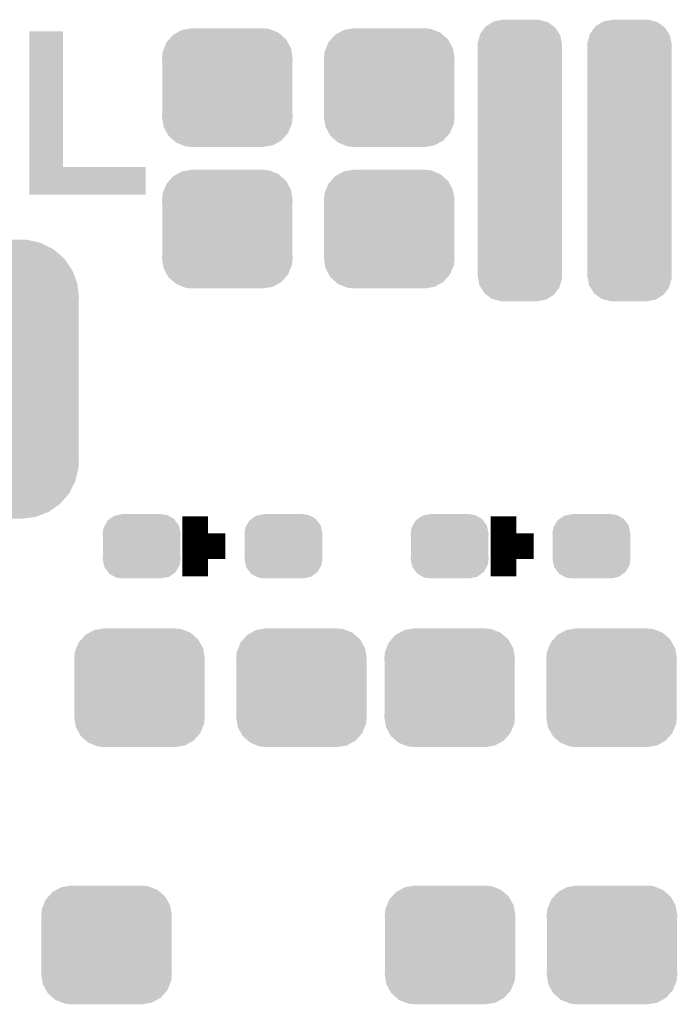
# Model space of a CAD drawing. Extents: x -1.3 to 24.2, y -3.9 to 55.4.
# Tile 8 of 30: x 10.5 to 14.4, y 2.3 to 8.2. Entities that reach past the tile are written whole.
import ezdxf

# ---------------------------------------------------------------- set-up
doc = ezdxf.new("R2010")
doc.units = 0
doc.layers.get('0').update_dxf_attribs({"linetype": 'CONTINUOUS'})
doc.layers.add('NB_IOT_7_CLICK_V102_GTO', color=11, linetype='CONTINUOUS')
doc.layers.add('NB_IOT_7_CLICK_V102_GTS', color=8, linetype='CONTINUOUS')

# ---------------------------------------------------------------- blocks, each defined once
blk = doc.blocks.new('CUSTOM_172')
for points in [[(-0.201866, 0.795196), (-0.162684, 0.819516), (0.199312, 0.795196), (0.166402, 0.819516)], [(-0.162684, 0.819516), (-0.155378, 0.82405), (0.166402, 0.819516), (0.149768, 0.82405)], [(-0.155378, 0.82405), (-0.102764, 0.833904), (0.149768, 0.82405), (0.113614, 0.833904)], [(-0.102764, 0.833904), (-0.1016, 0.834122), (0.113614, 0.833904), (0.108226, 0.834122)], [(-0.1016, 0.834122), (-0.1016, 0.83439), (0.108226, 0.834122), (0.1016, 0.83439)], [(-0.23476, 0.751476), (-0.208036, 0.786998), (0.232878, 0.751476), (0.210404, 0.786998)], [(-0.208036, 0.786998), (-0.201866, 0.795196), (0.210404, 0.786998), (0.199312, 0.795196)], [(-0.249602, 0.698812), (-0.237782, 0.74076), (0.247888, 0.698812), (0.239656, 0.74076)], [(-0.237782, 0.74076), (-0.23476, 0.751476), (0.239656, 0.74076), (0.232878, 0.751476)], [(-0.25019, 0.68707), (-0.249602, 0.698812), (0.25019, 0.68707), (0.247888, 0.698812)], [(-0.25019, 0.6858), (-0.25019, 0.68707), (0.25019, 0.6858), (0.25019, 0.68707)], [(-0.25019, -0.6858), (-0.25019, 0.6858), (0.25019, -0.6858), (0.25019, 0.6858)], [(-0.25019, -0.68707), (-0.25019, -0.6858), (0.25019, -0.68707), (0.25019, -0.6858)], [(-0.24781, -0.699078), (-0.25019, -0.68707), (0.249598, -0.699078), (0.25019, -0.68707)], [(-0.239558, -0.74074), (-0.24781, -0.699078), (0.237858, -0.74074), (0.249598, -0.699078)], [(-0.23257, -0.751742), (-0.239558, -0.74074), (0.234758, -0.751742), (0.237858, -0.74074)], [(-0.210224, -0.786926), (-0.23257, -0.751742), (0.208286, -0.786926), (0.234758, -0.751742)], [(-0.198626, -0.795464), (-0.210224, -0.786926), (0.201864, -0.795464), (0.208286, -0.786926)], [(-0.166162, -0.819364), (-0.198626, -0.795464), (0.163356, -0.819364), (0.201864, -0.795464)], [(-0.147862, -0.824316), (-0.166162, -0.819364), (0.155378, -0.824316), (0.163356, -0.819364)], [(-0.113348, -0.833656), (-0.147862, -0.824316), (0.105518, -0.833656), (0.155378, -0.824316)], [(-0.1016, -0.834122), (-0.113348, -0.833656), (0.10303, -0.834122), (0.105518, -0.833656)], [(-0.1016, -0.83439), (-0.1016, -0.834122), (0.1016, -0.83439), (0.10303, -0.834122)]]:
    blk.add_solid(points)
blk = doc.blocks.new('CUSTOM_52')
for points in [[(-0.233628, 0.347838), (-0.20955, 0.35179), (0.247972, 0.347838), (0.20955, 0.35179)], [(-0.34504, 0.286174), (-0.320744, 0.31339), (0.348152, 0.286174), (0.317222, 0.31339)], [(-0.320744, 0.31339), (-0.298526, 0.325596), (0.317222, 0.31339), (0.30335, 0.325596)], [(-0.298526, 0.325596), (-0.268438, 0.342124), (0.30335, 0.325596), (0.2622, 0.342124)], [(-0.268438, 0.342124), (-0.233628, 0.347838), (0.2622, 0.342124), (0.247972, 0.347838)], [(-0.383124, 0.213652), (-0.37475, 0.234078), (0.380766, 0.213652), (0.377262, 0.234078)], [(-0.37475, 0.234078), (-0.360486, 0.26887), (0.377262, 0.234078), (0.357822, 0.26887)], [(-0.360486, 0.26887), (-0.34504, 0.286174), (0.357822, 0.26887), (0.348152, 0.286174)], [(-0.38735, 0.17526), (-0.383124, 0.213652), (0.38735, 0.17526), (0.380766, 0.213652)], [(-0.38608, 0.154124), (-0.38735, 0.17526), (0.38608, 0.154124), (0.38735, 0.17526)], [(-0.38608, -0.154124), (-0.38608, 0.154124), (0.38608, -0.154124), (0.38608, 0.154124)], [(-0.38735, -0.17526), (-0.38608, -0.154124), (0.38735, -0.17526), (0.38608, -0.154124)], [(-0.380764, -0.213652), (-0.38735, -0.17526), (0.383124, -0.213652), (0.38735, -0.17526)], [(-0.377262, -0.234078), (-0.380764, -0.213652), (0.374748, -0.234078), (0.383124, -0.213652)], [(-0.35782, -0.26887), (-0.377262, -0.234078), (0.360486, -0.26887), (0.374748, -0.234078)], [(-0.348152, -0.286174), (-0.35782, -0.26887), (0.345038, -0.286174), (0.360486, -0.26887)], [(-0.31722, -0.31339), (-0.348152, -0.286174), (0.320744, -0.31339), (0.345038, -0.286174)], [(-0.30335, -0.325596), (-0.31722, -0.31339), (0.298524, -0.325596), (0.320744, -0.31339)], [(-0.262198, -0.342124), (-0.30335, -0.325596), (0.268438, -0.342124), (0.298524, -0.325596)], [(-0.247972, -0.347838), (-0.262198, -0.342124), (0.233626, -0.347838), (0.268438, -0.342124)], [(-0.20955, -0.35179), (-0.247972, -0.347838), (0.20955, -0.35179), (0.233626, -0.347838)]]:
    blk.add_solid(points)
blk = doc.blocks.new('CUSTOM_189')
for points in [[(-0.189408, 0.161684), (-0.162538, 0.18097), (0.192716, 0.161684), (0.158618, 0.18097)], [(-0.162538, 0.18097), (-0.141308, 0.185278), (0.158618, 0.18097), (0.151, 0.185278)], [(-0.141308, 0.185278), (-0.11557, 0.1905), (0.151, 0.185278), (0.11557, 0.1905)], [(-0.22553, 0.11157), (-0.218862, 0.12306), (0.223556, 0.11157), (0.221092, 0.12306)], [(-0.218862, 0.12306), (-0.201474, 0.153022), (0.221092, 0.12306), (0.19908, 0.153022)], [(-0.201474, 0.153022), (-0.189408, 0.161684), (0.19908, 0.153022), (0.192716, 0.161684)], [(-0.23114, 0.0762), (-0.22553, 0.11157), (0.23114, 0.0762), (0.223556, 0.11157)], [(-0.22987, 0.05921), (-0.23114, 0.0762), (0.22987, 0.05921), (0.23114, 0.0762)], [(-0.22987, -0.05921), (-0.22987, 0.05921), (0.22987, -0.05921), (0.22987, 0.05921)], [(-0.23114, -0.0762), (-0.22987, -0.05921), (0.23114, -0.0762), (0.22987, -0.05921)], [(-0.223554, -0.11157), (-0.23114, -0.0762), (0.22553, -0.11157), (0.23114, -0.0762)], [(-0.221092, -0.12306), (-0.223554, -0.11157), (0.21886, -0.12306), (0.22553, -0.11157)], [(-0.199078, -0.153022), (-0.221092, -0.12306), (0.201474, -0.153022), (0.21886, -0.12306)], [(-0.192716, -0.161684), (-0.199078, -0.153022), (0.189406, -0.161684), (0.201474, -0.153022)], [(-0.158616, -0.18097), (-0.192716, -0.161684), (0.162538, -0.18097), (0.189406, -0.161684)], [(-0.151, -0.185278), (-0.158616, -0.18097), (0.141306, -0.185278), (0.162538, -0.18097)], [(-0.11557, -0.1905), (-0.151, -0.185278), (0.11557, -0.1905), (0.141306, -0.185278)]]:
    blk.add_solid(points)
blk = doc.blocks.new('CUSTOM_191')
for points in [[(-0.346778, 0.80667), (-0.319758, 0.816954), (0.353772, 0.80667), (0.308544, 0.816954)], [(-0.319758, 0.816954), (-0.25199, 0.82504), (0.308544, 0.816954), (0.27298, 0.82504)], [(-0.25199, 0.82504), (-0.23749, 0.82677), (0.27298, 0.82504), (0.23749, 0.82677)], [(-0.465166, 0.74011), (-0.423346, 0.769256), (0.461368, 0.74011), (0.427696, 0.769256)], [(-0.423346, 0.769256), (-0.397192, 0.787482), (0.427696, 0.769256), (0.391686, 0.787482)], [(-0.397192, 0.787482), (-0.346778, 0.80667), (0.391686, 0.787482), (0.353772, 0.80667)], [(-0.519626, 0.67767), (-0.48704, 0.715032), (0.516586, 0.67767), (0.49034, 0.715032)], [(-0.48704, 0.715032), (-0.465166, 0.74011), (0.49034, 0.715032), (0.461368, 0.74011)], [(-0.557316, 0.603886), (-0.535174, 0.647234), (0.55465, 0.603886), (0.537964, 0.647234)], [(-0.535174, 0.647234), (-0.519626, 0.67767), (0.537964, 0.647234), (0.516586, 0.67767)], [(-0.565176, 0.569912), (-0.557316, 0.603886), (0.567726, 0.569912), (0.55465, 0.603886)], [(-0.575988, 0.523164), (-0.565176, 0.569912), (0.573482, 0.523164), (0.567726, 0.569912)], [(-0.57785, 0.48768), (-0.575988, 0.523164), (0.57785, 0.48768), (0.573482, 0.523164)], [(-0.57658, 0.458364), (-0.57785, 0.48768), (0.57658, 0.458364), (0.57785, 0.48768)], [(-0.57658, 0.45836), (-0.57658, 0.458364), (0.57658, 0.45836), (0.57658, 0.458364)], [(-0.57658, -0.45836), (-0.57658, 0.45836), (0.57658, -0.45836), (0.57658, 0.45836)], [(-0.57785, -0.48768), (-0.576582, -0.458364), (0.57785, -0.48768), (0.57658, -0.458364)], [(-0.576582, -0.458364), (-0.57658, -0.45836), (0.57658, -0.458364), (0.57658, -0.45836)], [(-0.57348, -0.523164), (-0.57785, -0.48768), (0.575988, -0.523164), (0.57785, -0.48768)], [(-0.567726, -0.569912), (-0.57348, -0.523164), (0.565174, -0.569912), (0.575988, -0.523164)], [(-0.554648, -0.603886), (-0.567726, -0.569912), (0.557316, -0.603886), (0.565174, -0.569912)], [(-0.537964, -0.647234), (-0.554648, -0.603886), (0.535172, -0.647234), (0.557316, -0.603886)], [(-0.516584, -0.67767), (-0.537964, -0.647234), (0.519626, -0.67767), (0.535172, -0.647234)], [(-0.49034, -0.715032), (-0.516584, -0.67767), (0.487038, -0.715032), (0.519626, -0.67767)], [(-0.461366, -0.74011), (-0.49034, -0.715032), (0.465166, -0.74011), (0.487038, -0.715032)], [(-0.427696, -0.769256), (-0.461366, -0.74011), (0.423344, -0.769256), (0.465166, -0.74011)], [(-0.391684, -0.787482), (-0.427696, -0.769256), (0.397192, -0.787482), (0.423344, -0.769256)], [(-0.353772, -0.80667), (-0.391684, -0.787482), (0.346776, -0.80667), (0.397192, -0.787482)], [(-0.308542, -0.816954), (-0.353772, -0.80667), (0.319758, -0.816954), (0.346776, -0.80667)], [(-0.27298, -0.82504), (-0.308542, -0.816954), (0.251988, -0.82504), (0.319758, -0.816954)], [(-0.23749, -0.82677), (-0.27298, -0.82504), (0.23749, -0.82677), (0.251988, -0.82504)]]:
    blk.add_solid(points)

msp = doc.modelspace()

# ---------------------------------------------------------------- linework, layer by layer
at = {"layer": 'NB_IOT_7_CLICK_V102_GTO', "const_width": 0.1524}
for points in [[(11.52144, 4.8768), (11.52144, 5.2324)], [(13.35024, 4.8768), (13.35024, 5.2324)], [(11.52144, 5.0546), (11.69924, 5.0546)], [(13.35024, 5.0546), (13.52804, 5.0546)]]:
    msp.add_lwpolyline(points, dxfattribs=at)
at = {"layer": 'NB_IOT_7_CLICK_V102_GTO'}
for points in [[(10.538462, 7.3025), (10.53848, 8.105118), (10.736602, 7.3025), (10.73658, 8.105118)], [(10.53848, 8.105118), (10.538482, 8.10514), (10.73658, 8.105118), (10.538482, 8.10514)], [(10.53846, 7.137422), (10.538462, 7.302478), (11.226778, 7.137422), (11.2268, 7.302478)], [(10.538462, 7.302478), (10.538462, 7.3025), (11.2268, 7.302478), (10.736602, 7.3025)], [(11.226778, 7.1374), (10.53846, 7.137422), (11.226778, 7.1374), (11.226778, 7.137422)]]:
    msp.add_solid(points, dxfattribs=at)

# ---------------------------------------------------------------- block references
at = {"layer": 'NB_IOT_7_CLICK_V102_GTS'}
for name, p in [('CUSTOM_172', (13.44676, 7.3406)), ('CUSTOM_172', (14.097, 7.3406)), ('CUSTOM_52', (11.71194, 7.7724)), ('CUSTOM_52', (12.67206, 7.7724)), ('CUSTOM_52', (11.71194, 6.9342)), ('CUSTOM_52', (12.67206, 6.9342)), ('CUSTOM_191', (10.25398, 6.0452)), ('CUSTOM_189', (11.20394, 5.0546)), ('CUSTOM_189', (12.04468, 5.0546)), ('CUSTOM_189', (13.0302, 5.0546)), ('CUSTOM_189', (13.87094, 5.0546)), ('CUSTOM_52', (11.19124, 4.2164)), ('CUSTOM_52', (12.15136, 4.2164)), ('CUSTOM_52', (13.0302, 4.2164)), ('CUSTOM_52', (13.99032, 4.2164)), ('CUSTOM_52', (10.99566, 2.6924)), ('CUSTOM_52', (13.03274, 2.6924)), ('CUSTOM_52', (13.99286, 2.6924))]:
    msp.add_blockref(name, p, dxfattribs=at)

doc.saveas('drawing.dxf')
